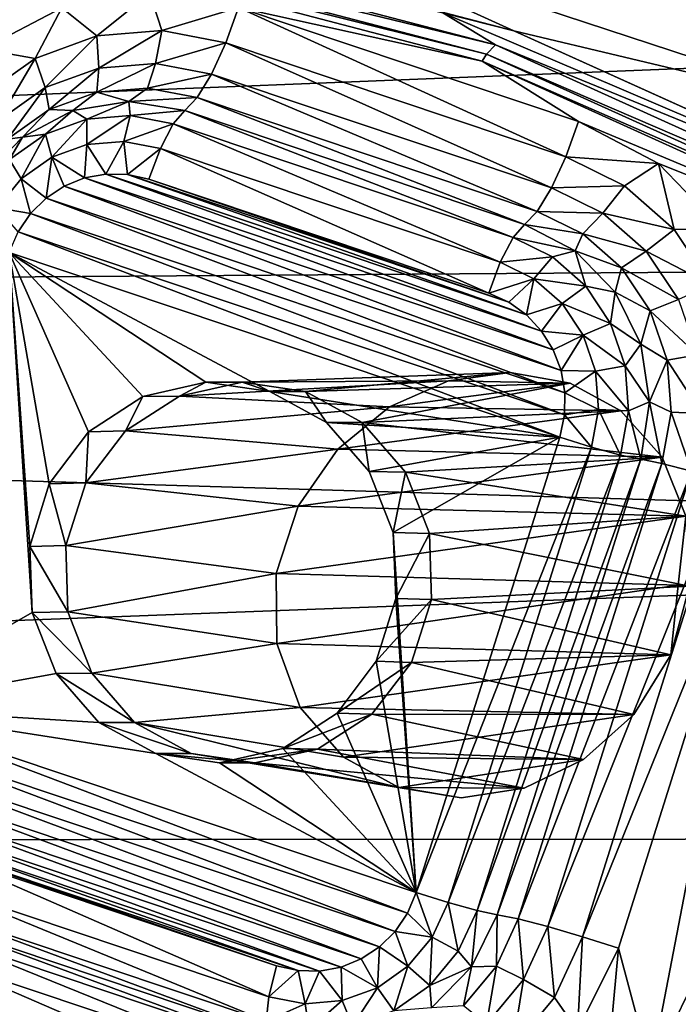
# Model space of a CAD drawing. Header units: metres. Extents: x -237 to 25, y -25 to 25.
# Tile 75 of 165: x -217.87 to -216.08, y 7.95 to 10.62. Entities that reach past the tile are written whole.
import ezdxf

# ---------------------------------------------------------------- set-up
doc = ezdxf.new("R2010")
doc.units = ezdxf.units.M
doc.layers.add('solid_10481232', color=7, linetype='CONTINUOUS')

msp = doc.modelspace()

# ---------------------------------------------------------------- linework, layer by layer
at = {"layer": 'solid_10481232'}
for points in [[(-211.032791, 10.694245, 179.724045), (-231.618256, 11.110173, 95.417282), (-232.799103, 9.819631, 95.711739)], [(-218.26326, 11.047295, 83.515602), (-216.523361, 10.593201, 83.081795), (-216.716248, 10.642161, 83.047211)], [(-217.208542, 10.905895, 84.825348), (-216.523361, 10.593201, 83.081795), (-218.26326, 11.047295, 83.515602)], [(-218.307266, 11.007618, 83.366493), (-216.573608, 10.555156, 82.934242), (-218.327667, 10.98144, 83.302711)], [(-216.716248, 10.642161, 83.047211), (-216.573608, 10.555156, 82.934242), (-218.307266, 11.007618, 83.366493)], [(-218.327667, 10.98144, 83.302711), (-216.598129, 10.530053, 82.87149), (-218.34169, 10.964718, 83.242462)], [(-217.271133, 10.656525, 82.975548), (-218.34169, 10.964718, 83.242462), (-216.609375, 10.5114, 82.810547)], [(-216.598129, 10.530053, 82.87149), (-216.609375, 10.5114, 82.810547), (-218.34169, 10.964718, 83.242462)], [(-217.75145, 10.656312, 83.095299), (-217.966766, 10.543242, 83.148987), (-218.34169, 10.964718, 83.242462)], [(-216.573608, 10.555156, 82.934242), (-216.598129, 10.530053, 82.87149), (-218.327667, 10.98144, 83.302711)], [(-215.565735, 10.365149, 84.415749), (-216.523361, 10.593201, 83.081795), (-217.208542, 10.905895, 84.825348)], [(-215.565735, 10.365149, 84.415749), (-217.208542, 10.905895, 84.825348), (-214.533142, 10.726961, 84.158295)], [(-211.679733, 9.968927, 179.8853), (-211.032791, 10.694245, 179.724045), (-232.799103, 9.819631, 95.711739)], [(-217.656296, 10.579685, 83.053627), (-217.75145, 10.656312, 83.095299), (-217.511871, 10.695645, 83.035568)], [(-217.656296, 10.579685, 83.053627), (-217.511871, 10.695645, 83.035568), (-217.479706, 10.594007, 83.009605)], [(-217.479706, 10.594007, 83.009605), (-217.511871, 10.695645, 83.035568), (-217.271133, 10.656525, 82.975548)], [(-217.823257, 10.518748, 83.095261), (-217.966766, 10.543242, 83.148987), (-217.75145, 10.656312, 83.095299)], [(-217.823257, 10.518748, 83.095261), (-217.75145, 10.656312, 83.095299), (-217.656296, 10.579685, 83.053627)], [(-217.479706, 10.594007, 83.009605), (-217.271133, 10.656525, 82.975548), (-217.305542, 10.56074, 82.966179)], [(-216.382736, 10.251723, 82.736099), (-217.305542, 10.56074, 82.966179), (-217.271133, 10.656525, 82.975548)], [(-216.348328, 10.347507, 82.745461), (-217.271133, 10.656525, 82.975548), (-216.609375, 10.5114, 82.810547)], [(-216.382736, 10.251723, 82.736099), (-217.271133, 10.656525, 82.975548), (-216.348328, 10.347507, 82.745461)], [(-216.716248, 10.642161, 83.047211), (-215.142212, 9.970216, 82.654762), (-216.573608, 10.555156, 82.934242)], [(-216.523361, 10.593201, 83.081795), (-215.142212, 9.970216, 82.654762), (-216.716248, 10.642161, 83.047211)], [(-217.656296, 10.579685, 83.053627), (-217.479706, 10.594007, 83.009605), (-217.650482, 10.492529, 83.000366)], [(-217.479706, 10.594007, 83.009605), (-217.496399, 10.505027, 82.961952), (-217.650482, 10.492529, 83.000366)], [(-217.479706, 10.594007, 83.009605), (-217.305542, 10.56074, 82.966179), (-217.496399, 10.505027, 82.961952)], [(-216.523361, 10.593201, 83.081795), (-214.8797, 9.850154, 82.671982), (-215.142212, 9.970216, 82.654762)], [(-215.565735, 10.365149, 84.415749), (-214.8797, 9.850154, 82.671982), (-216.523361, 10.593201, 83.081795)], [(-217.823257, 10.518748, 83.095261), (-217.656296, 10.579685, 83.053627), (-217.796173, 10.439357, 83.03669)], [(-217.656296, 10.579685, 83.053627), (-217.650482, 10.492529, 83.000366), (-217.796173, 10.439357, 83.03669)], [(-217.305542, 10.56074, 82.966179), (-217.344421, 10.475999, 82.924057), (-217.496399, 10.505027, 82.961952)], [(-216.421616, 10.166982, 82.693977), (-217.344421, 10.475999, 82.924057), (-217.305542, 10.56074, 82.966179)], [(-216.382736, 10.251723, 82.736099), (-216.421616, 10.166982, 82.693977), (-217.305542, 10.56074, 82.966179)], [(-217.969238, 10.415351, 83.131653), (-217.966766, 10.543242, 83.148987), (-217.823257, 10.518748, 83.095261)], [(-216.573608, 10.555156, 82.934242), (-214.935852, 9.814777, 82.525902), (-216.598129, 10.530053, 82.87149)], [(-215.142212, 9.970216, 82.654762), (-214.935852, 9.814777, 82.525902), (-216.573608, 10.555156, 82.934242)], [(-217.969238, 10.415351, 83.131653), (-217.823257, 10.518748, 83.095261), (-217.923553, 10.349134, 83.068451)], [(-217.823257, 10.518748, 83.095261), (-217.796173, 10.439357, 83.03669), (-217.923553, 10.349134, 83.068451)], [(-217.496399, 10.505027, 82.961952), (-217.518494, 10.438091, 82.887802), (-217.655655, 10.426967, 82.921997)], [(-217.650482, 10.492529, 83.000366), (-217.496399, 10.505027, 82.961952), (-217.655655, 10.426967, 82.921997)], [(-217.496399, 10.505027, 82.961952), (-217.344421, 10.475999, 82.924057), (-217.518494, 10.438091, 82.887802)], [(-216.598129, 10.530053, 82.87149), (-214.964279, 9.791436, 82.464127), (-216.609375, 10.5114, 82.810547)], [(-216.348328, 10.347507, 82.745461), (-216.609375, 10.5114, 82.810547), (-214.978378, 9.772454, 82.403893)], [(-214.964279, 9.791436, 82.464127), (-214.978378, 9.772454, 82.403893), (-216.609375, 10.5114, 82.810547)], [(-214.935852, 9.814777, 82.525902), (-214.964279, 9.791436, 82.464127), (-216.598129, 10.530053, 82.87149)], [(-217.796173, 10.439357, 83.03669), (-217.650482, 10.492529, 83.000366), (-217.785339, 10.379635, 82.95433)], [(-217.650482, 10.492529, 83.000366), (-217.655655, 10.426967, 82.921997), (-217.785339, 10.379635, 82.95433)], [(-217.344421, 10.475999, 82.924057), (-217.383224, 10.412251, 82.854073), (-217.518494, 10.438091, 82.887802)], [(-216.460419, 10.103235, 82.623993), (-217.383224, 10.412251, 82.854073), (-217.344421, 10.475999, 82.924057)], [(-216.421616, 10.166982, 82.693977), (-216.460419, 10.103235, 82.623993), (-217.344421, 10.475999, 82.924057)], [(-217.923553, 10.349134, 83.068451), (-217.796173, 10.439357, 83.03669), (-217.898727, 10.299323, 82.982605)], [(-217.796173, 10.439357, 83.03669), (-217.785339, 10.379635, 82.95433), (-217.898727, 10.299323, 82.982605)], [(-217.785339, 10.379635, 82.95433), (-217.655655, 10.426967, 82.921997), (-217.72081, 10.376972, 82.840309)], [(-217.655655, 10.426967, 82.921997), (-217.569077, 10.401741, 82.802483), (-217.72081, 10.376972, 82.840309)], [(-217.655655, 10.426967, 82.921997), (-217.518494, 10.438091, 82.887802), (-217.569077, 10.401741, 82.802483)], [(-217.518494, 10.438091, 82.887802), (-217.383224, 10.412251, 82.854073), (-217.569077, 10.401741, 82.802483)], [(-217.683456, 10.353865, 82.746277), (-217.72081, 10.376972, 82.840309), (-217.569077, 10.401741, 82.802483)], [(-217.683456, 10.353865, 82.746277), (-217.569077, 10.401741, 82.802483), (-217.56517, 10.363459, 82.716782)], [(-217.383224, 10.412251, 82.854073), (-217.417328, 10.376972, 82.764648), (-217.569077, 10.401741, 82.802483)], [(-217.56517, 10.363459, 82.716782), (-217.569077, 10.401741, 82.802483), (-217.417328, 10.376972, 82.764648)], [(-216.494522, 10.067955, 82.534569), (-217.417328, 10.376972, 82.764648), (-217.383224, 10.412251, 82.854073)], [(-216.460419, 10.103235, 82.623993), (-216.494522, 10.067955, 82.534569), (-217.383224, 10.412251, 82.854073)], [(-217.898727, 10.299323, 82.982605), (-217.785339, 10.379635, 82.95433), (-217.857697, 10.305092, 82.874443)], [(-217.785339, 10.379635, 82.95433), (-217.72081, 10.376972, 82.840309), (-217.857697, 10.305092, 82.874443)], [(-217.795303, 10.313046, 82.774162), (-217.857697, 10.305092, 82.874443), (-217.72081, 10.376972, 82.840309)], [(-217.795303, 10.313046, 82.774162), (-217.72081, 10.376972, 82.840309), (-217.683456, 10.353865, 82.746277)], [(-217.56517, 10.363459, 82.716782), (-217.417328, 10.376972, 82.764648), (-217.448502, 10.341174, 82.687691)], [(-216.525696, 10.032157, 82.457611), (-217.448502, 10.341174, 82.687691), (-217.417328, 10.376972, 82.764648)], [(-216.525696, 10.032157, 82.457611), (-217.417328, 10.376972, 82.764648), (-216.494522, 10.067955, 82.534569)], [(-217.795303, 10.313046, 82.774162), (-217.683456, 10.353865, 82.746277), (-217.778259, 10.250532, 82.710846)], [(-217.683456, 10.353865, 82.746277), (-217.683167, 10.285236, 82.687134), (-217.778259, 10.250532, 82.710846)], [(-217.683456, 10.353865, 82.746277), (-217.56517, 10.363459, 82.716782), (-217.683167, 10.285236, 82.687134)], [(-217.56517, 10.363459, 82.716782), (-217.582596, 10.293394, 82.662056), (-217.683167, 10.285236, 82.687134)], [(-217.56517, 10.363459, 82.716782), (-217.448502, 10.341174, 82.687691), (-217.582596, 10.293394, 82.662056)], [(-216.382736, 10.251723, 82.736099), (-216.348328, 10.347507, 82.745461), (-216.131256, 10.233322, 82.691338)], [(-216.131256, 10.233322, 82.691338), (-216.348328, 10.347507, 82.745461), (-214.978378, 9.772454, 82.403893)], [(-217.448502, 10.341174, 82.687691), (-217.483414, 10.274447, 82.637329), (-217.582596, 10.293394, 82.662056)], [(-216.560608, 9.96543, 82.407249), (-217.483414, 10.274447, 82.637329), (-217.448502, 10.341174, 82.687691)], [(-216.525696, 10.032157, 82.457611), (-216.560608, 9.96543, 82.407249), (-217.448502, 10.341174, 82.687691)], [(-217.898727, 10.299323, 82.982605), (-217.857697, 10.305092, 82.874443), (-217.966324, 10.193134, 82.901527)], [(-217.893082, 10.243784, 82.798538), (-217.966324, 10.193134, 82.901527), (-217.857697, 10.305092, 82.874443)], [(-217.893082, 10.243784, 82.798538), (-217.857697, 10.305092, 82.874443), (-217.795303, 10.313046, 82.774162)], [(-217.893082, 10.243784, 82.798538), (-217.795303, 10.313046, 82.774162), (-217.861389, 10.191645, 82.731575)], [(-217.795303, 10.313046, 82.774162), (-217.778259, 10.250532, 82.710846), (-217.861389, 10.191645, 82.731575)], [(-217.631546, 10.204782, 82.65316), (-217.683167, 10.285236, 82.687134), (-217.582596, 10.293394, 82.662056)], [(-217.573166, 10.203652, 82.638603), (-217.631546, 10.204782, 82.65316), (-217.582596, 10.293394, 82.662056)], [(-217.573166, 10.203652, 82.638603), (-217.582596, 10.293394, 82.662056), (-217.483414, 10.274447, 82.637329)], [(-217.689743, 10.194035, 82.667671), (-217.778259, 10.250532, 82.710846), (-217.683167, 10.285236, 82.687134)], [(-217.631546, 10.204782, 82.65316), (-217.689743, 10.194035, 82.667671), (-217.683167, 10.285236, 82.687134)], [(-217.573166, 10.203652, 82.638603), (-217.483414, 10.274447, 82.637329), (-217.514801, 10.190604, 82.624046)], [(-216.591995, 9.881587, 82.393967), (-217.514801, 10.190604, 82.624046), (-217.483414, 10.274447, 82.637329)], [(-216.560608, 9.96543, 82.407249), (-216.591995, 9.881587, 82.393967), (-217.483414, 10.274447, 82.637329)], [(-217.893082, 10.243784, 82.798538), (-217.861389, 10.191645, 82.731575), (-217.92691, 10.112587, 82.74791)], [(-217.793808, 10.139384, 82.693619), (-217.861389, 10.191645, 82.731575), (-217.778259, 10.250532, 82.710846)], [(-217.744354, 10.171921, 82.681282), (-217.793808, 10.139384, 82.693619), (-217.778259, 10.250532, 82.710846)], [(-217.689743, 10.194035, 82.667671), (-217.744354, 10.171921, 82.681282), (-217.778259, 10.250532, 82.710846)], [(-216.382736, 10.251723, 82.736099), (-216.22287, 10.173134, 82.696236), (-216.421616, 10.166982, 82.693977)], [(-216.382736, 10.251723, 82.736099), (-216.131256, 10.233322, 82.691338), (-216.22287, 10.173134, 82.696236)], [(-216.22287, 10.173134, 82.696236), (-216.131256, 10.233322, 82.691338), (-216.088181, 10.054577, 82.662659)], [(-215.959869, 10.056375, 82.648613), (-216.131256, 10.233322, 82.691338), (-214.978378, 9.772454, 82.403893)], [(-216.088181, 10.054577, 82.662659), (-216.131256, 10.233322, 82.691338), (-215.959869, 10.056375, 82.648613)], [(-217.836456, 10.097171, 82.704247), (-217.92691, 10.112587, 82.74791), (-217.861389, 10.191645, 82.731575)], [(-217.793808, 10.139384, 82.693619), (-217.836456, 10.097171, 82.704247), (-217.861389, 10.191645, 82.731575)], [(-216.416931, 9.727426, 82.350319), (-217.744354, 10.171921, 82.681282), (-217.689743, 10.194035, 82.667671)], [(-216.448502, 9.778394, 82.358192), (-217.689743, 10.194035, 82.667671), (-217.631546, 10.204782, 82.65316)], [(-216.448502, 9.778394, 82.358192), (-216.416931, 9.727426, 82.350319), (-217.689743, 10.194035, 82.667671)], [(-216.489471, 9.822345, 82.368408), (-217.631546, 10.204782, 82.65316), (-217.573166, 10.203652, 82.638603)], [(-216.489471, 9.822345, 82.368408), (-216.448502, 9.778394, 82.358192), (-217.631546, 10.204782, 82.65316)], [(-216.537338, 9.856792, 82.380341), (-217.573166, 10.203652, 82.638603), (-217.514801, 10.190604, 82.624046)], [(-216.537338, 9.856792, 82.380341), (-216.489471, 9.822345, 82.368408), (-217.573166, 10.203652, 82.638603)], [(-216.591995, 9.881587, 82.393967), (-216.537338, 9.856792, 82.380341), (-217.514801, 10.190604, 82.624046)], [(-216.395477, 9.671144, 82.344971), (-217.793808, 10.139384, 82.693619), (-217.744354, 10.171921, 82.681282)], [(-216.416931, 9.727426, 82.350319), (-216.395477, 9.671144, 82.344971), (-217.744354, 10.171921, 82.681282)], [(-216.421616, 10.166982, 82.693977), (-216.28212, 10.098406, 82.659195), (-216.460419, 10.103235, 82.623993)], [(-216.22287, 10.173134, 82.696236), (-216.28212, 10.098406, 82.659195), (-216.421616, 10.166982, 82.693977)], [(-216.22287, 10.173134, 82.696236), (-216.088181, 10.054577, 82.662659), (-216.28212, 10.098406, 82.659195)], [(-216.385056, 9.611156, 82.342369), (-217.836456, 10.097171, 82.704247), (-217.793808, 10.139384, 82.693619)], [(-216.395477, 9.671144, 82.344971), (-216.385056, 9.611156, 82.342369), (-217.793808, 10.139384, 82.693619)], [(-217.836456, 10.097171, 82.704247), (-217.869888, 10.047831, 82.712585), (-217.92691, 10.112587, 82.74791)], [(-216.386154, 9.550985, 82.342644), (-217.869888, 10.047831, 82.712585), (-217.836456, 10.097171, 82.704247)], [(-216.385056, 9.611156, 82.342369), (-216.386154, 9.550985, 82.342644), (-217.836456, 10.097171, 82.704247)], [(-216.460419, 10.103235, 82.623993), (-216.336243, 10.042192, 82.593033), (-216.494522, 10.067955, 82.534569)], [(-216.28212, 10.098406, 82.659195), (-216.336243, 10.042192, 82.593033), (-216.460419, 10.103235, 82.623993)], [(-216.28212, 10.098406, 82.659195), (-216.164597, 9.994955, 82.62989), (-216.336243, 10.042192, 82.593033)], [(-216.088181, 10.054577, 82.662659), (-216.164597, 9.994955, 82.62989), (-216.28212, 10.098406, 82.659195)], [(-216.525696, 10.032157, 82.457611), (-216.494522, 10.067955, 82.534569), (-216.357651, 9.996075, 82.500435)], [(-216.336243, 10.042192, 82.593033), (-216.357651, 9.996075, 82.500435), (-216.494522, 10.067955, 82.534569)], [(-216.088181, 10.054577, 82.662659), (-215.987854, 9.904132, 82.637642), (-216.164597, 9.994955, 82.62989)], [(-216.088181, 10.054577, 82.662659), (-215.959869, 10.056375, 82.648613), (-215.987854, 9.904132, 82.637642)], [(-216.398804, 9.490835, 82.345802), (-217.893936, 9.991507, 82.718582), (-217.869888, 10.047831, 82.712585)], [(-216.386154, 9.550985, 82.342644), (-216.398804, 9.490835, 82.345802), (-217.869888, 10.047831, 82.712585)], [(-216.525696, 10.032157, 82.457611), (-216.41861, 9.979513, 82.430908), (-216.560608, 9.96543, 82.407249)], [(-216.525696, 10.032157, 82.457611), (-216.357651, 9.996075, 82.500435), (-216.41861, 9.979513, 82.430908)], [(-216.336243, 10.042192, 82.593033), (-216.231628, 9.950105, 82.566948), (-216.357651, 9.996075, 82.500435)], [(-216.164597, 9.994955, 82.62989), (-216.231628, 9.950105, 82.566948), (-216.336243, 10.042192, 82.593033)], [(-217.83139, 9.014249, 82.70298), (-218.283737, 8.755133, 82.815765), (-217.893936, 9.991507, 82.718582)], [(-217.18634, 9.614424, 82.542152), (-217.893936, 9.991507, 82.718582), (-216.398804, 9.490835, 82.345802)], [(-217.837967, 9.19322, 82.704628), (-217.83139, 9.014249, 82.70298), (-217.893936, 9.991507, 82.718582)], [(-217.785065, 9.363368, 82.691437), (-217.837967, 9.19322, 82.704628), (-217.893936, 9.991507, 82.718582)], [(-217.678726, 9.50508, 82.664925), (-217.785065, 9.363368, 82.691437), (-217.893936, 9.991507, 82.718582)], [(-217.531509, 9.601003, 82.628212), (-217.678726, 9.50508, 82.664925), (-217.893936, 9.991507, 82.718582)], [(-217.360001, 9.639298, 82.585449), (-217.531509, 9.601003, 82.628212), (-217.893936, 9.991507, 82.718582)], [(-217.18634, 9.614424, 82.542152), (-217.360001, 9.639298, 82.585449), (-217.893936, 9.991507, 82.718582)], [(-216.41861, 9.979513, 82.430908), (-216.469559, 9.920671, 82.384544), (-216.560608, 9.96543, 82.407249)], [(-216.41861, 9.979513, 82.430908), (-216.328384, 9.900097, 82.408417), (-216.469559, 9.920671, 82.384544)], [(-216.41861, 9.979513, 82.430908), (-216.357651, 9.996075, 82.500435), (-216.328384, 9.900097, 82.408417)], [(-216.231628, 9.950105, 82.566948), (-216.249008, 9.884118, 82.473351), (-216.357651, 9.996075, 82.500435)], [(-216.328384, 9.900097, 82.408417), (-216.357651, 9.996075, 82.500435), (-216.249008, 9.884118, 82.473351)], [(-216.164597, 9.994955, 82.62989), (-216.077042, 9.86368, 82.608063), (-216.231628, 9.950105, 82.566948)], [(-215.987854, 9.904132, 82.637642), (-216.077042, 9.86368, 82.608063), (-216.164597, 9.994955, 82.62989)], [(-212.278107, 9.204286, 180.034454), (-211.679733, 9.968927, 179.8853), (-232.799103, 9.819631, 95.711739)], [(-216.560608, 9.96543, 82.407249), (-216.469559, 9.920671, 82.384544), (-216.591995, 9.881587, 82.393967)], [(-216.231628, 9.950105, 82.566948), (-216.153702, 9.83325, 82.547516), (-216.249008, 9.884118, 82.473351)], [(-216.077042, 9.86368, 82.608063), (-216.153702, 9.83325, 82.547516), (-216.231628, 9.950105, 82.566948)], [(-216.469559, 9.920671, 82.384544), (-216.537338, 9.856792, 82.380341), (-216.591995, 9.881587, 82.393967)], [(-216.469559, 9.920671, 82.384544), (-216.489471, 9.822345, 82.368408), (-216.537338, 9.856792, 82.380341)], [(-216.469559, 9.920671, 82.384544), (-216.392838, 9.85315, 82.365417), (-216.489471, 9.822345, 82.368408)], [(-216.328384, 9.900097, 82.408417), (-216.392838, 9.85315, 82.365417), (-216.469559, 9.920671, 82.384544)], [(-216.328384, 9.900097, 82.408417), (-216.261185, 9.799321, 82.391663), (-216.392838, 9.85315, 82.365417)], [(-216.328384, 9.900097, 82.408417), (-216.249008, 9.884118, 82.473351), (-216.261185, 9.799321, 82.391663)], [(-216.261185, 9.799321, 82.391663), (-216.249008, 9.884118, 82.473351), (-216.17926, 9.743044, 82.455963)], [(-216.153702, 9.83325, 82.547516), (-216.17926, 9.743044, 82.455963), (-216.249008, 9.884118, 82.473351)], [(-216.077042, 9.86368, 82.608063), (-216.025452, 9.713527, 82.5952), (-216.153702, 9.83325, 82.547516)], [(-216.392838, 9.85315, 82.365417), (-216.448502, 9.778394, 82.358192), (-216.489471, 9.822345, 82.368408)], [(-216.392838, 9.85315, 82.365417), (-216.335709, 9.767468, 82.351173), (-216.448502, 9.778394, 82.358192)], [(-216.261185, 9.799321, 82.391663), (-216.335709, 9.767468, 82.351173), (-216.392838, 9.85315, 82.365417)], [(-212.278107, 9.204286, 180.034454), (-232.799103, 9.819631, 95.711739), (-233.831543, 8.389069, 95.969193)], [(-216.153702, 9.83325, 82.547516), (-216.107773, 9.699591, 82.536064), (-216.17926, 9.743044, 82.455963)], [(-216.025452, 9.713527, 82.5952), (-216.107773, 9.699591, 82.536064), (-216.153702, 9.83325, 82.547516)], [(-216.261185, 9.799321, 82.391663), (-216.221573, 9.684052, 82.381783), (-216.335709, 9.767468, 82.351173)], [(-216.261185, 9.799321, 82.391663), (-216.17926, 9.743044, 82.455963), (-216.221573, 9.684052, 82.381783)], [(-216.335709, 9.767468, 82.351173), (-216.416931, 9.727426, 82.350319), (-216.448502, 9.778394, 82.358192)], [(-216.335709, 9.767468, 82.351173), (-216.395477, 9.671144, 82.344971), (-216.416931, 9.727426, 82.350319)], [(-216.335709, 9.767468, 82.351173), (-216.302032, 9.669465, 82.342781), (-216.395477, 9.671144, 82.344971)], [(-216.221573, 9.684052, 82.381783), (-216.302032, 9.669465, 82.342781), (-216.335709, 9.767468, 82.351173)], [(-216.221573, 9.684052, 82.381783), (-216.17926, 9.743044, 82.455963), (-216.155228, 9.586662, 82.449974)], [(-216.107773, 9.699591, 82.536064), (-216.155228, 9.586662, 82.449974), (-216.17926, 9.743044, 82.455963)], [(-216.025452, 9.713527, 82.5952), (-216.013336, 9.554728, 82.592178), (-216.107773, 9.699591, 82.536064)], [(-216.221573, 9.684052, 82.381783), (-216.212265, 9.562147, 82.379463), (-216.302032, 9.669465, 82.342781)], [(-216.221573, 9.684052, 82.381783), (-216.155228, 9.586662, 82.449974), (-216.212265, 9.562147, 82.379463)], [(-216.107773, 9.699591, 82.536064), (-216.09697, 9.558236, 82.533379), (-216.155228, 9.586662, 82.449974)], [(-216.013336, 9.554728, 82.592178), (-216.09697, 9.558236, 82.533379), (-216.107773, 9.699591, 82.536064)], [(-216.533951, 9.66606, 85.839249), (-217.261795, 9.6394, 82.974037), (-217.089569, 9.614424, 82.930275)], [(-216.533951, 9.66606, 85.839249), (-216.701447, 9.643743, 85.868912), (-217.261795, 9.6394, 82.974037)], [(-216.533951, 9.66606, 85.839249), (-217.089569, 9.614424, 82.930275), (-216.370667, 9.637273, 85.782944)], [(-216.533951, 9.66606, 85.839249), (-216.370667, 9.637273, 85.782944), (-216.701447, 9.643743, 85.868912)], [(-216.302032, 9.669465, 82.342781), (-216.385056, 9.611156, 82.342369), (-216.395477, 9.671144, 82.344971)], [(-216.302032, 9.669465, 82.342781), (-216.294113, 9.565819, 82.340805), (-216.385056, 9.611156, 82.342369)], [(-216.212265, 9.562147, 82.379463), (-216.294113, 9.565819, 82.340805), (-216.302032, 9.669465, 82.342781)], [(-217.431656, 9.602142, 83.017845), (-217.531509, 9.601003, 82.628212), (-217.360001, 9.639298, 82.585449)], [(-216.701447, 9.643743, 85.868912), (-217.431656, 9.602142, 83.017845), (-217.261795, 9.6394, 82.974037)], [(-216.701447, 9.643743, 85.868912), (-216.861649, 9.572807, 85.870895), (-217.431656, 9.602142, 83.017845)], [(-217.261795, 9.6394, 82.974037), (-217.431656, 9.602142, 83.017845), (-217.360001, 9.639298, 82.585449)], [(-217.261795, 9.6394, 82.974037), (-217.360001, 9.639298, 82.585449), (-217.18634, 9.614424, 82.542152)], [(-217.261795, 9.6394, 82.974037), (-217.18634, 9.614424, 82.542152), (-217.089569, 9.614424, 82.930275)], [(-216.935532, 9.530096, 82.892693), (-216.370667, 9.637273, 85.782944), (-217.089569, 9.614424, 82.930275)], [(-216.935532, 9.530096, 82.892693), (-216.233063, 9.561486, 85.708183), (-216.370667, 9.637273, 85.782944)], [(-216.701447, 9.643743, 85.868912), (-216.370667, 9.637273, 85.782944), (-216.861649, 9.572807, 85.870895)], [(-216.233063, 9.561486, 85.708183), (-216.861649, 9.572807, 85.870895), (-216.370667, 9.637273, 85.782944)], [(-217.578598, 9.507606, 83.055275), (-217.678726, 9.50508, 82.664925), (-217.531509, 9.601003, 82.628212)], [(-217.431656, 9.602142, 83.017845), (-217.578598, 9.507606, 83.055275), (-217.531509, 9.601003, 82.628212)], [(-216.861649, 9.572807, 85.870895), (-217.578598, 9.507606, 83.055275), (-217.431656, 9.602142, 83.017845)], [(-217.032333, 9.529922, 82.503754), (-217.18634, 9.614424, 82.542152), (-216.398804, 9.490835, 82.345802)], [(-217.089569, 9.614424, 82.930275), (-217.18634, 9.614424, 82.542152), (-217.032333, 9.529922, 82.503754)], [(-216.935532, 9.530096, 82.892693), (-217.089569, 9.614424, 82.930275), (-217.032333, 9.529922, 82.503754)], [(-216.294113, 9.565819, 82.340805), (-216.386154, 9.550985, 82.342644), (-216.385056, 9.611156, 82.342369)], [(-216.861649, 9.572807, 85.870895), (-217.001602, 9.458091, 85.845955), (-217.578598, 9.507606, 83.055275)], [(-216.233063, 9.561486, 85.708183), (-217.001602, 9.458091, 85.845955), (-216.861649, 9.572807, 85.870895)], [(-216.212265, 9.562147, 82.379463), (-216.155228, 9.586662, 82.449974), (-216.17926, 9.430281, 82.455963)], [(-216.155228, 9.586662, 82.449974), (-216.122055, 9.418818, 82.539627), (-216.17926, 9.430281, 82.455963)], [(-216.09697, 9.558236, 82.533379), (-216.122055, 9.418818, 82.539627), (-216.155228, 9.586662, 82.449974)], [(-216.233063, 9.561486, 85.708183), (-216.120819, 9.436377, 85.615242), (-217.001602, 9.458091, 85.845955)], [(-216.935532, 9.530096, 82.892693), (-216.120819, 9.436377, 85.615242), (-216.233063, 9.561486, 85.708183)], [(-216.3125, 9.463593, 82.34539), (-216.398804, 9.490835, 82.345802), (-216.386154, 9.550985, 82.342644)], [(-216.294113, 9.565819, 82.340805), (-216.3125, 9.463593, 82.34539), (-216.386154, 9.550985, 82.342644)], [(-216.294113, 9.565819, 82.340805), (-216.233887, 9.441913, 82.384857), (-216.3125, 9.463593, 82.34539)], [(-216.212265, 9.562147, 82.379463), (-216.233887, 9.441913, 82.384857), (-216.294113, 9.565819, 82.340805)], [(-216.212265, 9.562147, 82.379463), (-216.17926, 9.430281, 82.455963), (-216.233887, 9.441913, 82.384857)], [(-216.09697, 9.558236, 82.533379), (-216.041489, 9.398106, 82.599205), (-216.122055, 9.418818, 82.539627)], [(-216.013336, 9.554728, 82.592178), (-216.041489, 9.398106, 82.599205), (-216.09697, 9.558236, 82.533379)], [(-216.935532, 9.530096, 82.892693), (-217.032333, 9.529922, 82.503754), (-216.916153, 9.396857, 82.474792)], [(-216.916153, 9.396857, 82.474792), (-217.032333, 9.529922, 82.503754), (-216.398804, 9.490835, 82.345802)], [(-216.935532, 9.530096, 82.892693), (-216.916153, 9.396857, 82.474792), (-216.8181, 9.395712, 82.864876)], [(-216.935532, 9.530096, 82.892693), (-216.8181, 9.395712, 82.864876), (-216.120819, 9.436377, 85.615242)], [(-217.68602, 9.366463, 83.082001), (-217.785065, 9.363368, 82.691437), (-217.678726, 9.50508, 82.664925)], [(-217.578598, 9.507606, 83.055275), (-217.68602, 9.366463, 83.082001), (-217.678726, 9.50508, 82.664925)], [(-217.001602, 9.458091, 85.845955), (-217.68602, 9.366463, 83.082001), (-217.578598, 9.507606, 83.055275)], [(-216.851151, 9.231719, 82.458588), (-216.916153, 9.396857, 82.474792), (-216.398804, 9.490835, 82.345802)], [(-216.851151, 9.231719, 82.458588), (-216.398804, 9.490835, 82.345802), (-216.788589, 8.254462, 82.442986)], [(-216.3125, 9.463593, 82.34539), (-216.788589, 8.254462, 82.442986), (-216.398804, 9.490835, 82.345802)], [(-216.3125, 9.463593, 82.34539), (-216.702286, 8.22722, 82.442574), (-216.788589, 8.254462, 82.442986)], [(-216.3125, 9.463593, 82.34539), (-216.233887, 9.441913, 82.384857), (-216.702286, 8.22722, 82.442574)], [(-217.001602, 9.458091, 85.845955), (-217.109589, 9.302814, 85.794899), (-217.68602, 9.366463, 83.082001)], [(-216.120819, 9.436377, 85.615242), (-217.109589, 9.302814, 85.794899), (-217.001602, 9.458091, 85.845955)], [(-216.120819, 9.436377, 85.615242), (-216.056427, 9.27631, 85.519341), (-217.109589, 9.302814, 85.794899)], [(-216.8181, 9.395712, 82.864876), (-216.056427, 9.27631, 85.519341), (-216.120819, 9.436377, 85.615242)], [(-216.233887, 9.441913, 82.384857), (-216.623672, 8.205539, 82.48204), (-216.702286, 8.22722, 82.442574)], [(-216.233887, 9.441913, 82.384857), (-216.17926, 9.430281, 82.455963), (-216.623672, 8.205539, 82.48204)], [(-216.17926, 9.430281, 82.455963), (-216.569061, 8.193908, 82.553146), (-216.623672, 8.205539, 82.48204)], [(-216.122055, 9.418818, 82.539627), (-216.569061, 8.193908, 82.553146), (-216.17926, 9.430281, 82.455963)], [(-216.122055, 9.418818, 82.539627), (-216.511841, 8.182445, 82.63681), (-216.569061, 8.193908, 82.553146)], [(-216.122055, 9.418818, 82.539627), (-216.041489, 9.398106, 82.599205), (-216.511841, 8.182445, 82.63681)], [(-216.8181, 9.395712, 82.864876), (-216.916153, 9.396857, 82.474792), (-216.851151, 9.231719, 82.458588)], [(-216.8181, 9.395712, 82.864876), (-216.851151, 9.231719, 82.458588), (-216.753052, 9.228912, 82.849442)], [(-216.8181, 9.395712, 82.864876), (-216.753052, 9.228912, 82.849442), (-216.056427, 9.27631, 85.519341)], [(-216.041489, 9.398106, 82.599205), (-216.43129, 8.161732, 82.696388), (-216.511841, 8.182445, 82.63681)], [(-216.041489, 9.398106, 82.599205), (-215.947113, 9.370571, 82.62748), (-216.43129, 8.161732, 82.696388)], [(-217.740295, 9.19596, 83.094917), (-217.837967, 9.19322, 82.704628), (-217.785065, 9.363368, 82.691437)], [(-217.68602, 9.366463, 83.082001), (-217.740295, 9.19596, 83.094917), (-217.785065, 9.363368, 82.691437)], [(-217.109589, 9.302814, 85.794899), (-217.740295, 9.19596, 83.094917), (-217.68602, 9.366463, 83.082001)], [(-215.947113, 9.370571, 82.62748), (-216.336899, 8.134197, 82.72467), (-216.43129, 8.161732, 82.696388)], [(-215.947113, 9.370571, 82.62748), (-215.84996, 9.339449, 82.621201), (-216.336899, 8.134197, 82.72467)], [(-216.336899, 8.134197, 82.72467), (-215.84996, 9.339449, 82.621201), (-216.239746, 8.103075, 82.718391)], [(-216.239746, 8.103075, 82.718391), (-215.84996, 9.339449, 82.621201), (-216.15155, 7.774865, 82.696404)], [(-215.84996, 9.339449, 82.621201), (-216.041061, 7.998741, 82.668854), (-216.15155, 7.774865, 82.696404)], [(-217.109589, 9.302814, 85.794899), (-217.168869, 9.120109, 85.722237), (-217.740295, 9.19596, 83.094917)], [(-216.056427, 9.27631, 85.519341), (-217.168869, 9.120109, 85.722237), (-217.109589, 9.302814, 85.794899)], [(-216.056427, 9.27631, 85.519341), (-216.077301, 9.088854, 85.435585), (-217.168869, 9.120109, 85.722237)], [(-216.046783, 9.085977, 85.426682), (-216.056427, 9.27631, 85.519341), (-216.753052, 9.228912, 82.849442)], [(-216.046783, 9.085977, 85.426682), (-216.077301, 9.088854, 85.435585), (-216.056427, 9.27631, 85.519341)], [(-216.844559, 9.052748, 82.45694), (-216.851151, 9.231719, 82.458588), (-216.788589, 8.254462, 82.442986)], [(-216.753052, 9.228912, 82.849442), (-216.851151, 9.231719, 82.458588), (-216.844559, 9.052748, 82.45694)], [(-216.753052, 9.228912, 82.849442), (-216.844559, 9.052748, 82.45694), (-216.747513, 9.049518, 82.848)], [(-216.046783, 9.085977, 85.426682), (-216.753052, 9.228912, 82.849442), (-216.747513, 9.049518, 82.848)], [(-212.827942, 8.400932, 180.171509), (-212.278107, 9.204286, 180.034454), (-233.831543, 8.389069, 95.969193)], [(-217.740295, 9.19596, 83.094917), (-217.734741, 9.016453, 83.092697), (-217.837967, 9.19322, 82.704628)], [(-217.168869, 9.120109, 85.722237), (-217.734741, 9.016453, 83.092697), (-217.740295, 9.19596, 83.094917)], [(-217.734741, 9.016453, 83.092697), (-217.83139, 9.014249, 82.70298), (-217.837967, 9.19322, 82.704628)], [(-217.168869, 9.120109, 85.722237), (-217.167496, 8.929933, 85.635712), (-217.734741, 9.016453, 83.092697)], [(-216.077301, 9.088854, 85.435585), (-217.167496, 8.929933, 85.635712), (-217.168869, 9.120109, 85.722237)], [(-216.077301, 9.088854, 85.435585), (-216.097244, 8.899652, 85.355591), (-217.167496, 8.929933, 85.635712)], [(-216.046783, 9.085977, 85.426682), (-216.097244, 8.899652, 85.355591), (-216.077301, 9.088854, 85.435585)], [(-216.046783, 9.085977, 85.426682), (-216.747513, 9.049518, 82.848), (-216.097244, 8.899652, 85.355591)], [(-216.897461, 8.882601, 82.470131), (-216.844559, 9.052748, 82.45694), (-216.788589, 8.254462, 82.442986)], [(-216.747513, 9.049518, 82.848), (-216.844559, 9.052748, 82.45694), (-216.897461, 8.882601, 82.470131)], [(-216.747513, 9.049518, 82.848), (-216.897461, 8.882601, 82.470131), (-216.801926, 8.879077, 82.860947)], [(-216.747513, 9.049518, 82.848), (-216.801926, 8.879077, 82.860947), (-216.097244, 8.899652, 85.355591)], [(-217.83139, 9.014249, 82.70298), (-217.766388, 8.849111, 82.686775), (-218.283737, 8.755133, 82.815765)], [(-217.734741, 9.016453, 83.092697), (-217.669815, 8.849648, 83.075706), (-217.83139, 9.014249, 82.70298)], [(-217.669815, 8.849648, 83.075706), (-217.766388, 8.849111, 82.686775), (-217.83139, 9.014249, 82.70298)], [(-217.167496, 8.929933, 85.635712), (-217.669815, 8.849648, 83.075706), (-217.734741, 9.016453, 83.092697)], [(-217.167496, 8.929933, 85.635712), (-217.10376, 8.756272, 85.545311), (-217.669815, 8.849648, 83.075706)], [(-216.097244, 8.899652, 85.355591), (-217.10376, 8.756272, 85.545311), (-217.167496, 8.929933, 85.635712)], [(-216.097244, 8.899652, 85.355591), (-216.198013, 8.737809, 85.311798), (-217.10376, 8.756272, 85.545311)], [(-217.003815, 8.740888, 82.496643), (-216.897461, 8.882601, 82.470131), (-216.788589, 8.254462, 82.442986)], [(-216.801926, 8.879077, 82.860947), (-216.897461, 8.882601, 82.470131), (-217.003815, 8.740888, 82.496643)], [(-216.801926, 8.879077, 82.860947), (-217.003815, 8.740888, 82.496643), (-216.909485, 8.738196, 82.886925)], [(-216.801926, 8.879077, 82.860947), (-216.909485, 8.738196, 82.886925), (-216.198013, 8.737809, 85.311798)], [(-216.801926, 8.879077, 82.860947), (-216.198013, 8.737809, 85.311798), (-216.097244, 8.899652, 85.355591)], [(-217.766388, 8.849111, 82.686775), (-217.650208, 8.716045, 82.657814), (-218.283737, 8.755133, 82.815765)], [(-217.669815, 8.849648, 83.075706), (-217.553345, 8.71596, 83.046104), (-217.766388, 8.849111, 82.686775)], [(-217.553345, 8.71596, 83.046104), (-217.650208, 8.716045, 82.657814), (-217.766388, 8.849111, 82.686775)], [(-217.10376, 8.756272, 85.545311), (-217.553345, 8.71596, 83.046104), (-217.669815, 8.849648, 83.075706)], [(-216.812653, 8.198137, 82.448982), (-218.296387, 8.694983, 82.818924), (-218.283737, 8.755133, 82.815765)], [(-216.788589, 8.254462, 82.442986), (-216.812653, 8.198137, 82.448982), (-218.283737, 8.755133, 82.815765)], [(-217.496201, 8.631545, 82.619415), (-216.788589, 8.254462, 82.442986), (-218.283737, 8.755133, 82.815765)], [(-217.650208, 8.716045, 82.657814), (-217.496201, 8.631545, 82.619415), (-218.283737, 8.755133, 82.815765)], [(-217.10376, 8.756272, 85.545311), (-216.986389, 8.621547, 85.460938), (-217.553345, 8.71596, 83.046104)], [(-217.151031, 8.644965, 82.533356), (-217.003815, 8.740888, 82.496643), (-216.788589, 8.254462, 82.442986)], [(-216.909485, 8.738196, 82.886925), (-217.003815, 8.740888, 82.496643), (-217.151031, 8.644965, 82.533356)], [(-216.198013, 8.737809, 85.311798), (-216.986389, 8.621547, 85.460938), (-217.10376, 8.756272, 85.545311)], [(-217.399429, 8.631545, 83.00753), (-217.496201, 8.631545, 82.619415), (-217.650208, 8.716045, 82.657814)], [(-217.553345, 8.71596, 83.046104), (-217.399429, 8.631545, 83.00753), (-217.650208, 8.716045, 82.657814)], [(-216.836075, 8.539307, 85.390961), (-217.399429, 8.631545, 83.00753), (-217.553345, 8.71596, 83.046104)], [(-216.986389, 8.621547, 85.460938), (-216.836075, 8.539307, 85.390961), (-217.553345, 8.71596, 83.046104)], [(-216.909485, 8.738196, 82.886925), (-217.151031, 8.644965, 82.533356), (-217.05719, 8.643596, 82.922951)], [(-216.909485, 8.738196, 82.886925), (-217.05719, 8.643596, 82.922951), (-216.33461, 8.615637, 85.296066)], [(-216.198013, 8.737809, 85.311798), (-216.33461, 8.615637, 85.296066), (-216.986389, 8.621547, 85.460938)], [(-216.909485, 8.738196, 82.886925), (-216.33461, 8.615637, 85.296066), (-216.198013, 8.737809, 85.311798)], [(-216.846085, 8.148798, 82.457321), (-218.297485, 8.634812, 82.819199), (-218.296387, 8.694983, 82.818924)], [(-216.812653, 8.198137, 82.448982), (-216.846085, 8.148798, 82.457321), (-218.296387, 8.694983, 82.818924)], [(-216.888718, 8.106584, 82.467949), (-218.287064, 8.574824, 82.816597), (-218.297485, 8.634812, 82.819199)], [(-216.846085, 8.148798, 82.457321), (-216.888718, 8.106584, 82.467949), (-218.297485, 8.634812, 82.819199)], [(-217.32254, 8.60667, 82.576118), (-217.151031, 8.644965, 82.533356), (-216.788589, 8.254462, 82.442986)], [(-217.05719, 8.643596, 82.922951), (-217.151031, 8.644965, 82.533356), (-217.32254, 8.60667, 82.576118)], [(-217.05719, 8.643596, 82.922951), (-217.32254, 8.60667, 82.576118), (-217.227325, 8.606556, 82.964821)], [(-217.05719, 8.643596, 82.922951), (-217.227325, 8.606556, 82.964821), (-216.495773, 8.537704, 85.305489)], [(-217.05719, 8.643596, 82.922951), (-216.495773, 8.537704, 85.305489), (-216.33461, 8.615637, 85.296066)], [(-217.32254, 8.60667, 82.576118), (-216.788589, 8.254462, 82.442986), (-217.496201, 8.631545, 82.619415)], [(-217.227325, 8.606556, 82.964821), (-217.32254, 8.60667, 82.576118), (-217.496201, 8.631545, 82.619415)], [(-217.227325, 8.606556, 82.964821), (-217.496201, 8.631545, 82.619415), (-217.399429, 8.631545, 83.00753)], [(-216.666382, 8.511566, 85.337875), (-217.399429, 8.631545, 83.00753), (-216.836075, 8.539307, 85.390961)], [(-217.227325, 8.606556, 82.964821), (-217.399429, 8.631545, 83.00753), (-216.666382, 8.511566, 85.337875)], [(-216.33461, 8.615637, 85.296066), (-216.836075, 8.539307, 85.390961), (-216.986389, 8.621547, 85.460938)], [(-216.33461, 8.615637, 85.296066), (-216.495773, 8.537704, 85.305489), (-216.836075, 8.539307, 85.390961)], [(-217.227325, 8.606556, 82.964821), (-216.666382, 8.511566, 85.337875), (-216.495773, 8.537704, 85.305489)], [(-216.938187, 8.074047, 82.480286), (-218.26561, 8.518543, 82.811249), (-218.287064, 8.574824, 82.816597)], [(-216.888718, 8.106584, 82.467949), (-216.938187, 8.074047, 82.480286), (-218.287064, 8.574824, 82.816597)], [(-216.495773, 8.537704, 85.305489), (-216.666382, 8.511566, 85.337875), (-216.836075, 8.539307, 85.390961)], [(-216.992783, 8.051933, 82.493896), (-218.234039, 8.467575, 82.803375), (-218.26561, 8.518543, 82.811249)], [(-216.938187, 8.074047, 82.480286), (-216.992783, 8.051933, 82.493896), (-218.26561, 8.518543, 82.811249)], [(-217.050995, 8.041185, 82.508408), (-218.193069, 8.423624, 82.793159), (-218.234039, 8.467575, 82.803375)], [(-216.992783, 8.051933, 82.493896), (-217.050995, 8.041185, 82.508408), (-218.234039, 8.467575, 82.803375)], [(-217.109375, 8.042316, 82.522964), (-218.145203, 8.389176, 82.781227), (-218.193069, 8.423624, 82.793159)], [(-217.050995, 8.041185, 82.508408), (-217.109375, 8.042316, 82.522964), (-218.193069, 8.423624, 82.793159)], [(-213.328308, 7.559792, 180.296234), (-212.827942, 8.400932, 180.171509), (-233.831543, 8.389069, 95.969193)], [(-213.328308, 7.559792, 180.296234), (-233.831543, 8.389069, 95.969193), (-234.69548, 6.843811, 96.184639)], [(-217.16774, 8.055365, 82.537521), (-218.090546, 8.364382, 82.767601), (-218.145203, 8.389176, 82.781227)], [(-217.109375, 8.042316, 82.522964), (-217.16774, 8.055365, 82.537521), (-218.145203, 8.389176, 82.781227)], [(-217.189224, 7.971521, 82.56398), (-218.11203, 8.280538, 82.79406), (-218.090546, 8.364382, 82.767601)], [(-217.189224, 7.971521, 82.56398), (-218.090546, 8.364382, 82.767601), (-217.16774, 8.055365, 82.537521)], [(-217.196396, 7.904794, 82.624832), (-218.119202, 8.213811, 82.854919), (-218.11203, 8.280538, 82.79406)], [(-217.189224, 7.971521, 82.56398), (-217.196396, 7.904794, 82.624832), (-218.11203, 8.280538, 82.79406)], [(-216.745712, 8.133381, 82.4534), (-216.812653, 8.198137, 82.448982), (-216.788589, 8.254462, 82.442986)], [(-216.702286, 8.22722, 82.442574), (-216.745712, 8.133381, 82.4534), (-216.788589, 8.254462, 82.442986)], [(-217.18779, 7.868996, 82.707413), (-218.110596, 8.178013, 82.9375), (-218.119202, 8.213811, 82.854919)], [(-217.196396, 7.904794, 82.624832), (-217.18779, 7.868996, 82.707413), (-218.119202, 8.213811, 82.854919)], [(-216.674759, 8.095168, 82.494774), (-216.745712, 8.133381, 82.4534), (-216.702286, 8.22722, 82.442574)], [(-216.623672, 8.205539, 82.48204), (-216.674759, 8.095168, 82.494774), (-216.702286, 8.22722, 82.442574)], [(-216.745712, 8.133381, 82.4534), (-216.846085, 8.148798, 82.457321), (-216.812653, 8.198137, 82.448982)], [(-216.623672, 8.205539, 82.48204), (-216.638809, 8.052834, 82.570541), (-216.674759, 8.095168, 82.494774)], [(-216.623672, 8.205539, 82.48204), (-216.569061, 8.193908, 82.553146), (-216.638809, 8.052834, 82.570541)], [(-216.57106, 8.054464, 82.651581), (-216.638809, 8.052834, 82.570541), (-216.569061, 8.193908, 82.553146)], [(-216.511841, 8.182445, 82.63681), (-216.57106, 8.054464, 82.651581), (-216.569061, 8.193908, 82.553146)], [(-216.497818, 8.017959, 82.712975), (-216.57106, 8.054464, 82.651581), (-216.511841, 8.182445, 82.63681)], [(-216.43129, 8.161732, 82.696388), (-216.497818, 8.017959, 82.712975), (-216.511841, 8.182445, 82.63681)], [(-217.175919, 7.833716, 82.802383), (-218.098724, 8.142734, 83.032471), (-218.110596, 8.178013, 82.9375)], [(-217.175919, 7.833716, 82.802383), (-218.110596, 8.178013, 82.9375), (-217.18779, 7.868996, 82.707413)], [(-216.413147, 7.96943, 82.743683), (-216.497818, 8.017959, 82.712975), (-216.43129, 8.161732, 82.696388)], [(-216.336899, 8.134197, 82.72467), (-216.413147, 7.96943, 82.743683), (-216.43129, 8.161732, 82.696388)], [(-217.177322, 7.769969, 82.882393), (-218.100128, 8.078986, 83.11248), (-218.098724, 8.142734, 83.032471)], [(-217.175919, 7.833716, 82.802383), (-217.177322, 7.769969, 82.882393), (-218.098724, 8.142734, 83.032471)], [(-216.811234, 8.054324, 82.469734), (-216.888718, 8.106584, 82.467949), (-216.846085, 8.148798, 82.457321)], [(-216.745712, 8.133381, 82.4534), (-216.811234, 8.054324, 82.469734), (-216.846085, 8.148798, 82.457321)], [(-216.751816, 8.002184, 82.513992), (-216.811234, 8.054324, 82.469734), (-216.745712, 8.133381, 82.4534)], [(-216.674759, 8.095168, 82.494774), (-216.751816, 8.002184, 82.513992), (-216.745712, 8.133381, 82.4534)], [(-216.336899, 8.134197, 82.72467), (-216.35054, 7.879357, 82.74601), (-216.413147, 7.96943, 82.743683)], [(-216.336899, 8.134197, 82.72467), (-216.239746, 8.103075, 82.718391), (-216.35054, 7.879357, 82.74601)], [(-216.894363, 7.995437, 82.490463), (-216.938187, 8.074047, 82.480286), (-216.888718, 8.106584, 82.467949)], [(-216.811234, 8.054324, 82.469734), (-216.894363, 7.995437, 82.490463), (-216.888718, 8.106584, 82.467949)], [(-216.239746, 8.103075, 82.718391), (-216.15155, 7.774865, 82.696404), (-216.390732, 6.461469, 82.756035)], [(-216.35054, 7.879357, 82.74601), (-216.239746, 8.103075, 82.718391), (-216.390732, 6.461469, 82.756035)], [(-217.191879, 7.685228, 82.937836), (-218.114685, 7.994245, 83.167923), (-218.100128, 8.078986, 83.11248)], [(-217.177322, 7.769969, 82.882393), (-217.191879, 7.685228, 82.937836), (-218.100128, 8.078986, 83.11248)], [(-216.894363, 7.995437, 82.490463), (-216.992783, 8.051933, 82.493896), (-216.938187, 8.074047, 82.480286)], [(-216.674759, 8.095168, 82.494774), (-216.638809, 8.052834, 82.570541), (-216.751816, 8.002184, 82.513992)], [(-217.189224, 7.971521, 82.56398), (-217.16774, 8.055365, 82.537521), (-217.109375, 8.042316, 82.522964)], [(-216.989456, 7.960732, 82.514175), (-217.050995, 8.041185, 82.508408), (-216.992783, 8.051933, 82.493896)], [(-216.894363, 7.995437, 82.490463), (-216.989456, 7.960732, 82.514175), (-216.992783, 8.051933, 82.493896)], [(-216.849594, 7.932923, 82.538368), (-216.894363, 7.995437, 82.490463), (-216.811234, 8.054324, 82.469734)], [(-216.751816, 8.002184, 82.513992), (-216.849594, 7.932923, 82.538368), (-216.811234, 8.054324, 82.469734)], [(-216.751816, 8.002184, 82.513992), (-216.638809, 8.052834, 82.570541), (-216.747437, 7.940877, 82.597626)], [(-216.660416, 7.946645, 82.673859), (-216.747437, 7.940877, 82.597626), (-216.638809, 8.052834, 82.570541)], [(-216.57106, 8.054464, 82.651581), (-216.660416, 7.946645, 82.673859), (-216.638809, 8.052834, 82.570541)], [(-216.598206, 7.896834, 82.738007), (-216.660416, 7.946645, 82.673859), (-216.57106, 8.054464, 82.651581)], [(-216.497818, 8.017959, 82.712975), (-216.598206, 7.896834, 82.738007), (-216.57106, 8.054464, 82.651581)], [(-217.090027, 7.952575, 82.539246), (-217.189224, 7.971521, 82.56398), (-217.109375, 8.042316, 82.522964)], [(-217.090027, 7.952575, 82.539246), (-217.109375, 8.042316, 82.522964), (-217.050995, 8.041185, 82.508408)], [(-216.989456, 7.960732, 82.514175), (-217.090027, 7.952575, 82.539246), (-217.050995, 8.041185, 82.508408)], [(-218.114685, 7.994245, 83.167923), (-217.217865, 7.589444, 82.962257), (-218.140671, 7.898461, 83.192345)], [(-217.191879, 7.685228, 82.937836), (-217.217865, 7.589444, 82.962257), (-218.114685, 7.994245, 83.167923)], [(-216.961441, 7.892104, 82.566254), (-216.989456, 7.960732, 82.514175), (-216.894363, 7.995437, 82.490463)], [(-216.849594, 7.932923, 82.538368), (-216.961441, 7.892104, 82.566254), (-216.894363, 7.995437, 82.490463)], [(-216.751816, 8.002184, 82.513992), (-216.747437, 7.940877, 82.597626), (-216.849594, 7.932923, 82.538368)], [(-216.528183, 7.830617, 82.772362), (-216.598206, 7.896834, 82.738007), (-216.497818, 8.017959, 82.712975)], [(-216.413147, 7.96943, 82.743683), (-216.528183, 7.830617, 82.772362), (-216.497818, 8.017959, 82.712975)], [(-216.050735, 7.779115, 82.65332), (-216.15155, 7.774865, 82.696404), (-216.041061, 7.998741, 82.668854)], [(-217.090027, 7.952575, 82.539246), (-217.196396, 7.904794, 82.624832), (-217.189224, 7.971521, 82.56398)], [(-216.413147, 7.96943, 82.743683), (-216.35054, 7.879357, 82.74601), (-216.528183, 7.830617, 82.772362)], [(-217.079727, 7.88251, 82.595749), (-217.196396, 7.904794, 82.624832), (-217.090027, 7.952575, 82.539246)], [(-217.079727, 7.88251, 82.595749), (-217.090027, 7.952575, 82.539246), (-216.989456, 7.960732, 82.514175)], [(-216.961441, 7.892104, 82.566254), (-217.079727, 7.88251, 82.595749), (-216.989456, 7.960732, 82.514175)]]:
    msp.add_3dface(points, dxfattribs=at)

doc.saveas('drawing.dxf')
